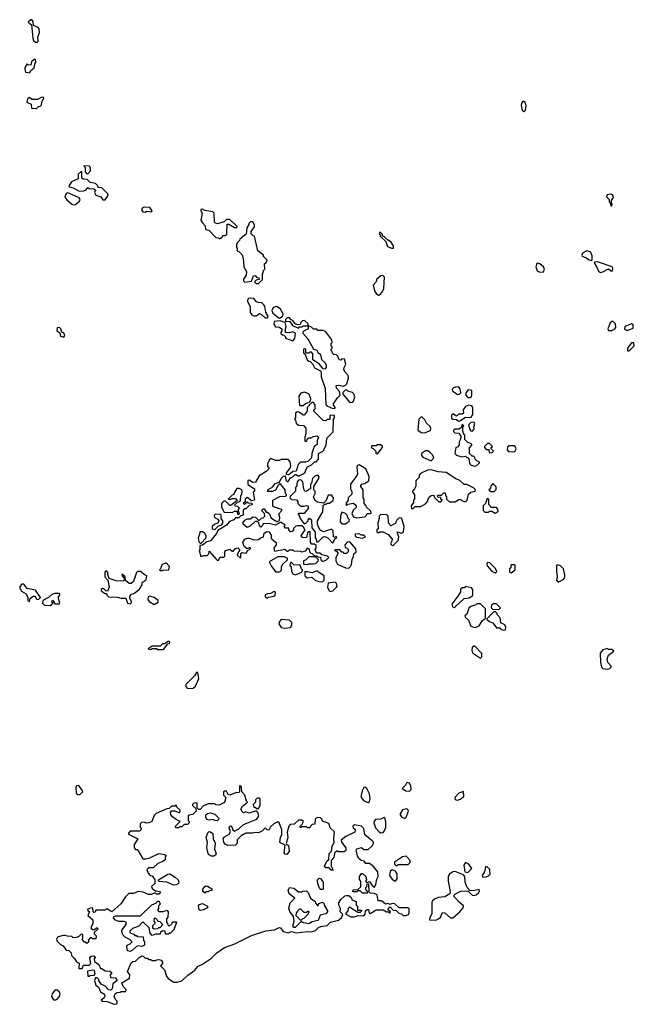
# Model space of a CAD drawing. Extents: x 2601477 to 2753313, y 449408 to 581029.
# Tile 186 of 203: x 2711538 to 2716910, y 487408 to 496017. Entities that reach past the tile are written whole.
import ezdxf

# ---------------------------------------------------------------- set-up
doc = ezdxf.new("R2010")
doc.units = 0

msp = doc.modelspace()

# ---------------------------------------------------------------- linework, layer by layer
at = {"layer": '0CON05XD'}
for points in [[(2711695, 495820), (2711700, 495825), (2711696.7, 495865), (2711711.2, 495905), (2711707.3, 495937.3), (2711698.3, 495948.3), (2711660, 495965), (2711655, 496000), (2711645, 496016.7), (2711635, 496016.7), (2711612.5, 495995), (2711641.7, 495971.7), (2711652.5, 495855), (2711660, 495835), (2711675, 495820), (2711695, 495820)], [(2711625, 495552.5), (2711637, 495573), (2711666.2, 495595), (2711672.5, 495637.5), (2711680, 495645), (2711675, 495670), (2711665, 495670), (2711641.7, 495648.3), (2711635, 495620), (2711613, 495623), (2711605, 495630), (2711583, 495597), (2711587.5, 495565), (2711595, 495557.5), (2711625, 495552.5)], [(2711685, 495240), (2711702.5, 495257.5), (2711727, 495263), (2711738.3, 495311.7), (2711750, 495325), (2711745, 495340), (2711725, 495337.5), (2711695, 495317.5), (2711645, 495320), (2711625, 495337.5), (2711607.5, 495325), (2711600, 495295), (2711638.3, 495278.3), (2711641.7, 495241.7), (2711685, 495240)], [(2715945, 495213.8), (2715960, 495225), (2715963.8, 495265), (2715955, 495292.5), (2715945, 495302.5), (2715935, 495302.5), (2715922.7, 495287.3), (2715921.4, 495265), (2715928.8, 495225), (2715945, 495213.8)], [(2712285, 494442.5), (2712311.7, 494478.3), (2712310, 494495), (2712257, 494547), (2712225, 494550), (2712220, 494565), (2712200, 494585), (2712153, 494593), (2712128.3, 494618.3), (2712093, 494623), (2712081.7, 494631.7), (2712080, 494685), (2712075, 494690), (2712050, 494665), (2712050, 494625), (2711991.7, 494598.3), (2711967.5, 494565), (2711970, 494555), (2712005, 494546.7), (2712057, 494517), (2712099.5, 494520.5), (2712120, 494530), (2712135, 494550), (2712145, 494540), (2712187, 494537), (2712200, 494525), (2712192.5, 494505), (2712203.6, 494483.6), (2712248.8, 494468.8), (2712265, 494442.5), (2712285, 494442.5)], [(2712135, 494670), (2712156.7, 494695), (2712156.7, 494725), (2712145, 494736.7), (2712105, 494740), (2712100, 494735), (2712110, 494725), (2712110, 494685), (2712121.7, 494671.7), (2712135, 494670)], [(2712007, 494397), (2712025, 494400), (2712060.7, 494429.3), (2712066.2, 494445), (2712059.3, 494459.3), (2711975, 494497.5), (2711955, 494502.5), (2711943.3, 494496.7), (2711932.5, 494465), (2711950.7, 494440.7), (2711995, 494402.5), (2712007, 494397)], [(2716715, 494390), (2716717.5, 494405), (2716710, 494415), (2716710, 494435), (2716727, 494463), (2716721.7, 494481.7), (2716705, 494490), (2716674.1, 494485.9), (2716668.3, 494468.3), (2716690, 494445), (2716690, 494425), (2716700, 494415), (2716705, 494390), (2716715, 494390)], [(2712635, 494332.5), (2712648.3, 494341.7), (2712685, 494337.5), (2712697.5, 494345), (2712675, 494373.3), (2712625, 494377.5), (2712610, 494370), (2712602.5, 494355), (2712615, 494337.5), (2712635, 494332.5)], [(2713285, 494100), (2713295, 494110), (2713305, 494110), (2713315, 494130), (2713335, 494130), (2713348.3, 494141.7), (2713351.7, 494228.3), (2713365, 494230), (2713415, 494200), (2713435, 494200), (2713438.3, 494208.3), (2713375, 494270), (2713345, 494270), (2713325, 494250), (2713267, 494233), (2713248.3, 494238.3), (2713240, 494245), (2713236.7, 494325), (2713226.4, 494336.4), (2713155, 494347.5), (2713135, 494360), (2713121.7, 494358.3), (2713120, 494345), (2713132.5, 494325), (2713122.5, 494265), (2713135, 494240), (2713160, 494215), (2713161.7, 494181.7), (2713190, 494175), (2713251.7, 494111.7), (2713275, 494110), (2713285, 494100)], [(2713625, 493710), (2713660, 493745), (2713660, 493795), (2713667, 493803), (2713670, 493825), (2713680, 493835), (2713678.3, 493881.7), (2713692.5, 493895), (2713700, 493915), (2713670, 493945), (2713668.3, 493958.3), (2713620, 493995), (2713590, 494125), (2713575, 494130), (2713560, 494145), (2713560, 494165), (2713590, 494205), (2713591.7, 494221.7), (2713575, 494250), (2713555, 494250), (2713540, 494235), (2713540, 494225), (2713523, 494197), (2713518.3, 494141.7), (2713461.7, 494098.3), (2713460, 494085), (2713440, 494065), (2713432.5, 494047.5), (2713432.5, 494025), (2713440, 494015), (2713440, 493995), (2713455, 493990), (2713481.7, 493961.7), (2713491.7, 493931.7), (2713497.5, 493855), (2713520, 493815), (2713517, 493783), (2713493, 493747), (2713493, 493733), (2713505, 493722.5), (2713565, 493730), (2713581.7, 493778.3), (2713595, 493780), (2713611.7, 493761.7), (2713628.3, 493758.3), (2713630, 493745), (2713605, 493740), (2713590, 493725), (2713605, 493710), (2713625, 493710)], [(2714788.3, 494018.3), (2714805, 494020), (2714805, 494040), (2714785, 494070), (2714751.7, 494091.7), (2714725, 494120), (2714711.7, 494121.7), (2714705, 494140), (2714685, 494160), (2714680, 494145), (2714690, 494135), (2714690, 494125), (2714738.3, 494078.3), (2714753.6, 494033.6), (2714788.3, 494018.3)], [(2716535, 493912.5), (2716541.7, 493918.3), (2716543, 493953), (2716526.4, 493986.4), (2716495, 493996.7), (2716457.5, 493975), (2716450, 493955), (2716455, 493950), (2716487.5, 493937.5), (2716515, 493916.7), (2716535, 493912.5)], [(2716085, 493808.6), (2716115, 493811.2), (2716125.8, 493835), (2716115.6, 493855.6), (2716085, 493882), (2716065, 493888.8), (2716057.5, 493885), (2716048, 493855), (2716062.1, 493822.1), (2716085, 493808.6)], [(2716615, 493807.5), (2716635, 493812.5), (2716685, 493837.5), (2716705, 493820), (2716718.3, 493821.7), (2716722.5, 493845), (2716715.9, 493855.9), (2716589.3, 493899.3), (2716562.5, 493897.5), (2716562.5, 493885), (2716583.6, 493853.6), (2716597, 493817), (2716615, 493807.5)], [(2714675, 493607.5), (2714685, 493610), (2714706.7, 493635), (2714720, 493665), (2714726.2, 493766.2), (2714710.7, 493780.7), (2714695, 493776.7), (2714657.5, 493745), (2714652.5, 493725), (2714627.5, 493695), (2714640, 493645), (2714655, 493622.5), (2714675, 493607.5)], [(2713705, 493410), (2713710, 493425), (2713688.3, 493458.3), (2713681.7, 493511.7), (2713673, 493523), (2713655, 493540), (2713623, 493543), (2713605, 493552.5), (2713585, 493580), (2713545, 493582.5), (2713533.6, 493576.4), (2713530, 493555), (2713552.5, 493505), (2713552.5, 493455), (2713567, 493437), (2713585, 493427.5), (2713605, 493427.5), (2713635, 493447.5), (2713655, 493437.5), (2713685, 493410), (2713705, 493410)], [(2713805, 493407.5), (2713815, 493410), (2713836.4, 493423.6), (2713842.5, 493435), (2713842.5, 493445), (2713817, 493487), (2713785, 493510), (2713755, 493500), (2713743.3, 493475), (2713751.7, 493451.7), (2713805, 493407.5)], [(2713975, 493320), (2713985, 493330), (2714005, 493330), (2714015, 493340), (2714060, 493340), (2714058.3, 493358.3), (2714027, 493387), (2714010, 493385), (2713995, 493370), (2713988.3, 493351.7), (2713965, 493347.5), (2713947, 493357), (2713926.4, 493386.4), (2713911.7, 493391.7), (2713895, 493410), (2713875, 493410), (2713860, 493395), (2713861.7, 493381.7), (2713898.3, 493378.3), (2713923.6, 493343.6), (2713975, 493320)], [(2711925, 493240), (2711932.5, 493255), (2711925, 493280), (2711915, 493280), (2711902.5, 493292.5), (2711897.5, 493315), (2711886.1, 493326.1), (2711865, 493322.5), (2711863.3, 493295), (2711888.3, 493278.3), (2711895, 493250), (2711925, 493240)], [(2713925, 493210), (2713941.7, 493228.3), (2713947.5, 493275), (2713925, 493287.5), (2713895, 493277.5), (2713861.7, 493281.7), (2713860, 493315), (2713867.5, 493335), (2713858.3, 493368.3), (2713815, 493382.5), (2713761.7, 493378.3), (2713760, 493355), (2713775, 493330), (2713805, 493327.5), (2713830, 493315), (2713830, 493295), (2713820, 493285), (2713821.7, 493271.7), (2713835, 493260), (2713848.3, 493258.3), (2713860, 493245), (2713861.7, 493231.7), (2713925, 493210)], [(2714275, 492617.5), (2714295, 492620), (2714296.7, 492626.7), (2714277.5, 492655), (2714315, 492710), (2714340, 492735), (2714332.5, 492765), (2714307.5, 492795), (2714303, 492817), (2714325, 492822.5), (2714365, 492812.5), (2714385, 492820), (2714397, 492833), (2714412.5, 492885), (2714410, 492905), (2714382.5, 492935), (2714372.5, 492955), (2714373, 492977), (2714387.5, 493005), (2714377, 493047), (2714355, 493050), (2714345, 493040), (2714331.7, 493041.7), (2714320, 493075), (2714307, 493087), (2714285, 493090), (2714271.7, 493101.7), (2714270, 493115), (2714260, 493125), (2714260, 493135), (2714270, 493145), (2714270, 493155), (2714260, 493165), (2714260, 493185), (2714270, 493195), (2714267, 493217), (2714215, 493287.5), (2714195, 493300), (2714145, 493300), (2714135, 493310), (2714105, 493310), (2714088.3, 493328.3), (2714060, 493340), (2714060, 493315), (2714023.6, 493296.4), (2714012.5, 493285), (2714012.5, 493275), (2714056.1, 493226.1), (2714107, 493137), (2714136.2, 493126.2), (2714145, 493110), (2714168.8, 493088.8), (2714176.4, 493046.4), (2714207.5, 493015), (2714217, 492997), (2714217.5, 492975), (2714205, 492960), (2714190, 492965), (2714156.4, 493006.4), (2714101.7, 493041.7), (2714100, 493095), (2714088.3, 493108.3), (2714075, 493110), (2714065, 493100), (2714045, 493100), (2714040, 493105), (2714040, 493135), (2714025, 493140), (2714020, 493135), (2714020, 493105), (2714030, 493095), (2714051.7, 493041.7), (2714065, 493030), (2714078.3, 493028.3), (2714098.3, 493008.3), (2714115, 492972.5), (2714166.2, 492946.2), (2714173.3, 492935), (2714173.3, 492895), (2714207, 492793), (2714213, 492653), (2714221.7, 492641.7), (2714275, 492617.5)], [(2716715, 493300), (2716738.3, 493311.7), (2716747.5, 493325), (2716747, 493357), (2716725, 493377.5), (2716713.3, 493376.7), (2716700, 493365), (2716680, 493315), (2716685, 493300), (2716715, 493300)], [(2716843, 493303), (2716855, 493303.3), (2716899.3, 493320.7), (2716899.3, 493349.3), (2716885, 493356.7), (2716827.5, 493335), (2716823.6, 493313.6), (2716843, 493303)], [(2716865, 493120), (2716910, 493165), (2716905, 493190), (2716885, 493190), (2716850, 493145), (2716851.7, 493121.7), (2716865, 493120)], [(2715365, 492740), (2715375, 492741.2), (2715392.5, 492755), (2715388.8, 492788.8), (2715375, 492802.5), (2715356.1, 492806.1), (2715331.2, 492798.8), (2715318.8, 492785), (2715321.7, 492771.7), (2715365, 492740)], [(2714015, 492642.5), (2714035, 492660), (2714068.3, 492671.7), (2714080, 492685), (2714082.5, 492705), (2714066.2, 492746.2), (2714025, 492758.8), (2713995, 492752.5), (2713977.5, 492725), (2713983, 492643), (2714015, 492642.5)], [(2714425, 492670), (2714445, 492672.5), (2714455, 492680), (2714467.5, 492715), (2714460, 492745), (2714447, 492757), (2714405, 492770), (2714395, 492780), (2714381.7, 492778.3), (2714361.7, 492758.3), (2714361.7, 492741.7), (2714425, 492670)], [(2715475, 492712.5), (2715487, 492723), (2715490, 492735), (2715490, 492775), (2715458.3, 492781.7), (2715437.5, 492755), (2715437.5, 492735), (2715453.9, 492713.9), (2715475, 492712.5)], [(2714185, 491280), (2714220, 491295), (2714240, 491315), (2714226.4, 491326.4), (2714178.3, 491338.3), (2714161.7, 491351.7), (2714131.7, 491351.7), (2714120, 491385), (2714130, 491395), (2714128.3, 491418.3), (2714115, 491430), (2714091.7, 491431.7), (2714080, 491445), (2714078.3, 491538.3), (2714065, 491540), (2714055, 491530), (2714045, 491490), (2714017, 491487), (2714002.5, 491495), (2713997.5, 491505), (2714032.5, 491555), (2714019.3, 491579.3), (2714001.7, 491591.7), (2713965, 491592.5), (2713953, 491587), (2713931.7, 491568.3), (2713930, 491555), (2713918.3, 491541.7), (2713905, 491540), (2713890, 491555), (2713890, 491570), (2713861.7, 491571.7), (2713850, 491585), (2713858.3, 491598.3), (2713825, 491620), (2713815, 491620), (2713775, 491597.5), (2713715, 491612.5), (2713665, 491610), (2713660, 491595), (2713645, 491580), (2713633, 491593), (2713628.3, 491618.3), (2713615, 491630), (2713595, 491630), (2713555, 491592.5), (2713525, 491577.5), (2713490, 491605), (2713490.5, 491619.5), (2713505, 491640), (2713525, 491652.5), (2713557, 491653), (2713575, 491670), (2713598.3, 491668.3), (2713625, 491640), (2713635, 491640), (2713651.7, 491658.3), (2713665, 491660), (2713680, 491675), (2713678.3, 491698.3), (2713652.5, 491725), (2713665, 491740), (2713675, 491740), (2713691.7, 491711.7), (2713705, 491710), (2713722.5, 491695), (2713732.5, 491665), (2713749.3, 491649.3), (2713785, 491630), (2713795, 491630), (2713808.3, 491641.7), (2713812.5, 491665), (2713803.6, 491696.4), (2713830, 491725), (2713830, 491735), (2713763, 491753), (2713751.7, 491761.7), (2713750, 491815), (2713813, 491847), (2713865, 491850), (2713870, 491865), (2713862.5, 491872.5), (2713857.5, 491905), (2713815, 491960), (2713795, 491940), (2713775, 491902.5), (2713745, 491892.5), (2713705, 491890), (2713710.7, 491909.3), (2713749.3, 491930.7), (2713761.7, 491948.3), (2713765, 491957.5), (2713808.3, 491971.7), (2713822.5, 492005), (2713845, 492026.7), (2713858.3, 492028.3), (2713865, 491990), (2713875, 491980), (2713885, 491980), (2713905, 492010), (2713928.3, 492021.7), (2713945, 492040), (2713955, 492040), (2713968.3, 492028.3), (2713981.7, 492028.3), (2714027, 492053), (2714037, 492063), (2714037.5, 492075), (2714055, 492107.5), (2714090, 492125), (2714115, 492150), (2714128.3, 492151.7), (2714150, 492175), (2714150, 492225), (2714185, 492240), (2714200, 492255), (2714200, 492265), (2714217.5, 492295), (2714223, 492357), (2714277, 492413), (2714280, 492525), (2714290, 492535), (2714290, 492555), (2714255, 492560), (2714250, 492555), (2714248.3, 492521.7), (2714225, 492520), (2714215, 492510), (2714191.7, 492511.7), (2714110, 492595), (2714110, 492605), (2714120, 492615), (2714120, 492645), (2714105, 492670), (2714091.7, 492668.3), (2714050, 492625), (2714050, 492595), (2714025, 492560), (2714015, 492560), (2713975, 492587.5), (2713960, 492585), (2713950, 492575), (2713950, 492535), (2713940, 492525), (2713950, 492515), (2713955, 492490), (2713975, 492470), (2714018.3, 492468.3), (2714040, 492445), (2714040, 492395), (2714030, 492365), (2714031.7, 492331.7), (2714048.3, 492331.7), (2714051.7, 492348.3), (2714065, 492360), (2714085, 492360), (2714105, 492372.5), (2714135, 492377.5), (2714150, 492365), (2714137, 492333), (2714137, 492303), (2714112.5, 492285), (2714092.5, 492225), (2714090, 492185), (2714056.2, 492153.8), (2714035, 492146.7), (2713991.7, 492148.3), (2713973, 492127), (2713955, 492070), (2713925, 492067.5), (2713903.6, 492046.4), (2713885, 492037.5), (2713870, 492040), (2713870, 492055), (2713903.6, 492096.4), (2713907.5, 492115), (2713901.7, 492151.7), (2713885, 492170), (2713825, 492172.5), (2713806.4, 492163.6), (2713775, 492163.3), (2713735, 492180), (2713717.5, 492165), (2713705, 492130), (2713703, 492113), (2713718.3, 492091.7), (2713693, 492067), (2713630.7, 492029.3), (2713598.3, 491971.7), (2713575, 491970), (2713545, 491990), (2713533, 491987), (2713533.6, 491953.6), (2713590, 491915), (2713590, 491895), (2713580, 491885), (2713590, 491815), (2713565, 491810), (2713525, 491840), (2713510, 491825), (2713508.3, 491801.7), (2713490, 491785), (2713505, 491780), (2713525, 491800), (2713533, 491793), (2713568.3, 491788.3), (2713570, 491775), (2713545, 491770), (2713515, 491740), (2713505, 491740), (2713491.7, 491728.3), (2713490, 491685), (2713471.7, 491678.3), (2713455, 491660), (2713425, 491660), (2713410, 491645), (2713371.7, 491628.3), (2713345, 491596.7), (2713270, 491550), (2713257.5, 491525), (2713205, 491460), (2713175, 491450), (2713137, 491423), (2713111.7, 491418.3), (2713112.5, 491385), (2713107.5, 491375), (2713121.7, 491321.7), (2713148.3, 491331.7), (2713177, 491333), (2713190, 491345), (2713195, 491370), (2713251.7, 491301.7), (2713265, 491290), (2713275, 491290), (2713291.7, 491318.3), (2713321.7, 491318.3), (2713330, 491325), (2713330, 491365), (2713340, 491375), (2713375, 491387.5), (2713395, 491370), (2713405, 491370), (2713420.7, 491389.3), (2713445, 491400), (2713460, 491385), (2713460, 491375), (2713450, 491365), (2713440, 491335), (2713465, 491310), (2713470, 491315), (2713471.7, 491348.3), (2713482.5, 491357.5), (2713517, 491353), (2713531.7, 491378.3), (2713545, 491380), (2713557, 491393), (2713555, 491400), (2713545, 491400), (2713525, 491390), (2713499.3, 491409.3), (2713487.5, 491445), (2713506.1, 491473.9), (2713525, 491483.3), (2713545, 491483.3), (2713585, 491467.5), (2713625, 491472.5), (2713643, 491487), (2713670, 491495), (2713673.8, 491526.2), (2713697, 491543), (2713719.3, 491539.3), (2713740, 491505), (2713732.5, 491495), (2713742.5, 491475), (2713780, 491445), (2713780, 491425), (2713760, 491395), (2713765, 491370), (2713855, 491387.5), (2713875, 491370), (2713885, 491370), (2713895, 491380), (2713925, 491380), (2713935, 491372.5), (2713995, 491370), (2714005, 491362.5), (2714038.3, 491371.7), (2714055, 491400), (2714068.3, 491388.3), (2714070, 491365), (2714081.7, 491351.7), (2714095, 491350), (2714115, 491330), (2714135, 491330), (2714145, 491320), (2714168.3, 491318.3), (2714170, 491295), (2714185, 491280)], [(2715375, 492507.5), (2715385, 492510), (2715435, 492540), (2715473, 492537), (2715485, 492542.5), (2715497.5, 492565), (2715500, 492605), (2715500, 492625), (2715489.2, 492639.2), (2715465, 492646), (2715434.2, 492635.8), (2715413.3, 492605), (2715417.5, 492575), (2715405, 492567.5), (2715373, 492567), (2715355, 492550), (2715325, 492570), (2715311.7, 492558.3), (2715313, 492533), (2715323, 492523), (2715355, 492520), (2715375, 492507.5)], [(2715075, 492404), (2715127.5, 492425), (2715133, 492443), (2715125, 492460), (2715095, 492490), (2715079.3, 492519.3), (2715055, 492542.5), (2715045, 492542.5), (2715027.5, 492525), (2715018.3, 492428.3), (2715046.1, 492406.1), (2715075, 492404)], [(2715515, 492112.5), (2715535, 492120), (2715560, 492145), (2715535, 492160), (2715520, 492175), (2715515, 492190), (2715505, 492200), (2715491.7, 492201.7), (2715470, 492225), (2715468.3, 492271.7), (2715490, 492295), (2715490, 492305), (2715453, 492323), (2715430, 492345), (2715430, 492385), (2715418.3, 492398.3), (2715410, 492425), (2715410, 492455), (2715420, 492465), (2715405, 492480), (2715400, 492455), (2715390, 492445), (2715375, 492437.5), (2715343, 492437), (2715330, 492425), (2715330, 492415), (2715340, 492405), (2715375, 492400), (2715392.5, 492375), (2715391.7, 492348.3), (2715380, 492325), (2715380, 492295), (2715365, 492280), (2715350, 492275), (2715340, 492225), (2715355, 492210), (2715403, 492193), (2715435, 492200), (2715445, 492190), (2715458.3, 492188.3), (2715467.5, 492167.5), (2715470, 492135), (2715483, 492123), (2715515, 492112.5)], [(2715495, 492420), (2715510, 492435), (2715507.5, 492455), (2715517.5, 492485), (2715506.7, 492496.7), (2715480, 492495), (2715460, 492475), (2715473, 492433), (2715481.7, 492421.7), (2715495, 492420)], [(2714665, 492220), (2714710, 492275), (2714708.3, 492288.3), (2714695, 492300), (2714665, 492300), (2714655, 492290), (2714615, 492290), (2714610, 492275), (2714628.3, 492268.3), (2714650, 492245), (2714650, 492225), (2714665, 492220)], [(2715665, 492230), (2715680, 492245), (2715660, 492265), (2715660, 492275), (2715670, 492285), (2715645, 492310), (2715628.3, 492311.7), (2715600, 492285), (2715600, 492275), (2715615, 492260), (2715638.3, 492258.3), (2715641.7, 492231.7), (2715665, 492230)], [(2715845, 492237.5), (2715865, 492242.5), (2715877.5, 492265), (2715865, 492290), (2715815, 492290), (2715801.7, 492278.3), (2715800, 492255), (2715811.7, 492241.7), (2715845, 492237.5)], [(2715135, 492160), (2715157.5, 492185), (2715145, 492212.5), (2715125, 492232.5), (2715105, 492247.5), (2715085, 492247.5), (2715050, 492225), (2715050, 492205), (2715061.7, 492191.7), (2715135, 492160)], [(2714485, 491662.5), (2714555, 491670), (2714570, 491685), (2714575, 491700), (2714605, 491700), (2714610, 491705), (2714608.3, 491718.3), (2714570, 491755), (2714567, 491767), (2714550, 491785), (2714550, 491825), (2714540, 491835), (2714540, 491905), (2714520, 491935), (2714520, 491945), (2714530, 491955), (2714557, 491963), (2714590, 491985), (2714591.7, 492021.7), (2714565, 492090), (2714505, 492124), (2714491.4, 492118.6), (2714484, 492105), (2714490, 492045), (2714485, 492030), (2714430, 491955), (2714430, 491915), (2714441.7, 491891.7), (2714441.7, 491868.3), (2714410, 491835), (2714410, 491815), (2714390, 491785), (2714395, 491770), (2714405, 491780), (2714455, 491790), (2714478.3, 491768.3), (2714478.3, 491751.7), (2714451.7, 491728.3), (2714440, 491695), (2714455, 491670), (2714485, 491662.5)], [(2714275, 491440), (2714291.7, 491478.3), (2714310, 491485), (2714305, 491500), (2714295, 491490), (2714280, 491495), (2714278.3, 491548.3), (2714265, 491560), (2714255, 491560), (2714195, 491537.5), (2714170.7, 491550.7), (2714157, 491567), (2714140, 491605), (2714140, 491635), (2714187, 491713), (2714191.7, 491768.3), (2714205, 491780), (2714215, 491780), (2714225, 491790), (2714245, 491790), (2714278.3, 491811.7), (2714280, 491835), (2714270, 491845), (2714270, 491855), (2714265, 491860), (2714235, 491860), (2714218.3, 491811.7), (2714195, 491790), (2714138.3, 491798.3), (2714117.5, 491815), (2714107.5, 491845), (2714120, 491875), (2714120, 491895), (2714110, 491905), (2714110, 491935), (2714153.3, 492005), (2714155, 492020), (2714145, 492033.3), (2714117.5, 492025), (2714097.5, 492005), (2714090, 491965), (2714080, 491955), (2714080, 491915), (2714065, 491910), (2714045, 491890), (2714030, 491895), (2714023, 491913), (2714012.5, 491975), (2713995, 491992.5), (2713975, 491990), (2713963, 491977), (2713957, 491933), (2713950, 491925), (2713950, 491895), (2713901.7, 491848.3), (2713900, 491835), (2713915, 491820), (2713958.3, 491818.3), (2713970, 491805), (2713970, 491785), (2713993, 491763), (2714025, 491762.5), (2714045, 491770), (2714060, 491765), (2714058.3, 491741.7), (2714025, 491700), (2713975, 491700), (2713970, 491695), (2713981.7, 491681.7), (2713990, 491655), (2714025, 491610), (2714040, 491615), (2714060, 491635), (2714060, 491645), (2714071.7, 491658.3), (2714090, 491645), (2714092.5, 491575), (2714120, 491535), (2714120, 491485), (2714130, 491475), (2714131.7, 491451.7), (2714148.3, 491451.7), (2714190, 491495), (2714205, 491497.5), (2714230, 491485), (2714275, 491440)], [(2714975, 491740), (2714995, 491760), (2715045, 491760), (2715085, 491782.5), (2715102.5, 491805), (2715115, 491840), (2715135, 491857.5), (2715158.3, 491858.3), (2715161.7, 491841.7), (2715201.7, 491801.7), (2715218.3, 491801.7), (2715230, 491815), (2715220, 491825), (2715218.3, 491838.3), (2715191.7, 491841.7), (2715190, 491855), (2715195, 491860), (2715225, 491860), (2715245, 491880), (2715258.3, 491878.3), (2715260, 491855), (2715270, 491845), (2715270, 491825), (2715295, 491800), (2715345, 491800), (2715375, 491820), (2715395, 491820), (2715405, 491810), (2715435, 491800), (2715450, 491815), (2715460.7, 491869.3), (2715480, 491885), (2715520, 491895), (2715522.5, 491905), (2715505, 491923.3), (2715470.7, 491940.7), (2715445, 491952.5), (2715421.7, 491951.7), (2715385, 491987.5), (2715351.2, 492001.2), (2715265, 492057.5), (2715195, 492062.5), (2715135, 492080), (2715103, 492077), (2715041.7, 492048.3), (2715030, 492035), (2715030, 492015), (2715000, 491985), (2715001.7, 491938.3), (2714990, 491915), (2714970, 491895), (2714970, 491885), (2714990, 491865), (2714990, 491825), (2714980, 491815), (2714980, 491795), (2714960, 491765), (2714961.7, 491741.7), (2714975, 491740)], [(2715685, 491890), (2715701.7, 491908.3), (2715701.7, 491931.7), (2715675, 491960), (2715660, 491945), (2715650, 491915), (2715640, 491905), (2715655, 491890), (2715685, 491890)], [(2713455, 491690), (2713460, 491705), (2713450, 491715), (2713450, 491735), (2713460, 491745), (2713445, 491760), (2713421.7, 491761.7), (2713420, 491775), (2713441.7, 491798.3), (2713455, 491800), (2713468.3, 491811.7), (2713470, 491855), (2713480, 491865), (2713482.5, 491895), (2713480, 491905), (2713457, 491917), (2713435, 491917.5), (2713410, 491875), (2713410, 491865), (2713395, 491860), (2713360, 491825), (2713375, 491820), (2713395, 491830), (2713425, 491830), (2713438.3, 491811.7), (2713385, 491770), (2713375, 491770), (2713337.5, 491807.5), (2713323, 491807), (2713303, 491787), (2713302.5, 491755), (2713325, 491710), (2713395, 491707.5), (2713415, 491720), (2713435, 491720), (2713441.7, 491691.7), (2713455, 491690)], [(2715695, 491702.5), (2715720, 491715), (2715718.3, 491738.3), (2715705, 491750), (2715661.7, 491751.7), (2715638.3, 491778.3), (2715637.5, 491825), (2715625, 491830), (2715610, 491785), (2715590, 491765), (2715590, 491725), (2715605, 491710), (2715635, 491710), (2715645, 491720), (2715665, 491720), (2715695, 491702.5)], [(2713245, 491560), (2713275, 491590), (2713305, 491600), (2713312.5, 491615), (2713312.5, 491635), (2713300, 491655), (2713300, 491685), (2713295, 491690), (2713248.3, 491691.7), (2713238.3, 491681.7), (2713240, 491665), (2713270, 491650), (2713280, 491635), (2713270, 491615), (2713243, 491607), (2713220, 491585), (2713220, 491565), (2713245, 491560)], [(2714385, 491610), (2714418.3, 491631.7), (2714420, 491645), (2714410, 491655), (2714400, 491685), (2714385, 491700), (2714355, 491710), (2714342.5, 491675), (2714340, 491625), (2714355, 491610), (2714385, 491610)], [(2714795, 491420), (2714805, 491422.5), (2714847.5, 491462.5), (2714852.5, 491495), (2714840, 491525), (2714841.7, 491538.3), (2714875, 491527.5), (2714891.7, 491538.3), (2714900, 491585), (2714882.5, 491645), (2714875, 491657.5), (2714855, 491660), (2714835, 491640), (2714819.3, 491610.7), (2714782.5, 491592.5), (2714771.7, 491601.7), (2714763, 491623), (2714757.5, 491675), (2714748.3, 491688.3), (2714695, 491690), (2714680, 491675), (2714680, 491655), (2714667.5, 491615), (2714670, 491565), (2714660, 491555), (2714660, 491535), (2714675, 491530), (2714685, 491540), (2714715, 491540), (2714760, 491515), (2714792.5, 491475), (2714791.7, 491458.3), (2714780, 491435), (2714795, 491420)], [(2713125, 491440), (2713167.5, 491485), (2713167.5, 491505), (2713157.5, 491525), (2713135, 491540), (2713111.7, 491538.3), (2713110, 491515), (2713097.5, 491485), (2713105, 491450), (2713115, 491440), (2713125, 491440)], [(2714535, 491482.5), (2714560, 491495), (2714545, 491510), (2714525, 491510), (2714505, 491520), (2714471.7, 491518.3), (2714470, 491505), (2714481.7, 491491.7), (2714535, 491482.5)], [(2714415, 491220), (2714430, 491235), (2714437, 491253), (2714443, 491297), (2714457, 491323), (2714460, 491345), (2714480, 491365), (2714475, 491390), (2714425, 491450), (2714401.7, 491448.3), (2714380, 491425), (2714381.7, 491401.7), (2714395, 491400), (2714410, 491385), (2714410, 491365), (2714395, 491350), (2714375, 491350), (2714365, 491360), (2714355, 491360), (2714335, 491380), (2714295, 491380), (2714290, 491375), (2714308.3, 491368.3), (2714320, 491355), (2714320, 491345), (2714300, 491315), (2714302.5, 491285), (2714317, 491257), (2714385, 491222.5), (2714415, 491220)], [(2712785, 491200), (2712792.5, 491207.5), (2712835, 491202.5), (2712841.7, 491208.3), (2712847, 491237), (2712817.5, 491267.5), (2712780.7, 491249.3), (2712770, 491215), (2712760, 491205), (2712765, 491200), (2712785, 491200)], [(2713805, 491187.5), (2713815, 491192.5), (2713827, 491203), (2713827.5, 491235), (2713837.5, 491255), (2713880, 491295), (2713878.3, 491308.3), (2713865, 491310), (2713855, 491320), (2713795, 491320), (2713720, 491275), (2713735, 491240), (2713775, 491190), (2713805, 491187.5)], [(2713945, 491162.5), (2713997, 491183), (2714008.3, 491191.7), (2714010, 491205), (2714000, 491215), (2713988.3, 491248.3), (2713935, 491250), (2713915, 491270), (2713905, 491270), (2713900, 491245), (2713910, 491235), (2713913, 491193), (2713925, 491170), (2713945, 491162.5)], [(2714055, 491252.5), (2714065, 491260), (2714105, 491257.5), (2714127, 491263), (2714148.3, 491281.7), (2714150, 491295), (2714125, 491320), (2714065, 491320), (2714035, 491290), (2714020, 491285), (2714020, 491255), (2714055, 491252.5)], [(2715695, 491180), (2715707.5, 491192.5), (2715698.3, 491218.3), (2715648.3, 491268.3), (2715625, 491270), (2715620, 491255), (2715625, 491240), (2715663.6, 491193.6), (2715695, 491180)], [(2715835, 491180), (2715870, 491205), (2715870, 491245), (2715865, 491250), (2715835, 491250), (2715830, 491245), (2715830, 491225), (2715820, 491215), (2715820, 491185), (2715835, 491180)], [(2716245, 491100), (2716293.9, 491126.1), (2716303.8, 491145), (2716303.6, 491163.6), (2716292.5, 491215), (2716265, 491242.5), (2716235, 491250), (2716230, 491245), (2716230, 491195), (2716236.7, 491145), (2716230, 491115), (2716245, 491100)], [(2712505, 490910), (2712517.5, 490925), (2712500, 490955), (2712500, 490975), (2712515, 490992.5), (2712535, 491000), (2712582.5, 491035), (2712607.5, 491075), (2712610, 491095), (2712645, 491120), (2712650, 491155), (2712635, 491160), (2712595, 491192.5), (2712568.3, 491191.7), (2712558.3, 491181.7), (2712532.5, 491105), (2712511.7, 491088.3), (2712495, 491087.5), (2712461.7, 491111.7), (2712460, 491145), (2712437, 491167), (2712430, 491165), (2712432.5, 491155), (2712450, 491135), (2712450, 491115), (2712441.7, 491108.3), (2712380.7, 491110.7), (2712321.7, 491131.7), (2712310, 491165), (2712310, 491185), (2712291.7, 491198.3), (2712282.5, 491185), (2712282.5, 491145), (2712310, 491115), (2712320, 491055), (2712305, 491020), (2712291.7, 491021.7), (2712275, 491040), (2712265, 491042.5), (2712250, 491035), (2712251.7, 491021.7), (2712285, 491000), (2712298.3, 490998.3), (2712300, 490985), (2712315, 490970), (2712393, 490967), (2712425, 490957.5), (2712465, 490960), (2712480, 490915), (2712505, 490910)], [(2714185, 491102.5), (2714200, 491115), (2714200, 491155), (2714150, 491185), (2714138.3, 491198.3), (2714095, 491180), (2714055, 491190), (2714031.7, 491188.3), (2714030, 491155), (2714040, 491145), (2714055, 491137.5), (2714091.7, 491141.7), (2714125, 491113.8), (2714155, 491103.3), (2714185, 491102.5)], [(2711625, 490930), (2711630, 490955), (2711655, 490976.7), (2711670, 490975), (2711688.3, 490948.3), (2711705, 490950), (2711720, 490965), (2711675, 491027.5), (2711605, 491043.3), (2711575, 491080), (2711558.3, 491081.7), (2711538.3, 491061.7), (2711540, 491045), (2711555, 491020), (2711595.8, 490995.8), (2711610, 490965), (2711610, 490935), (2711625, 490930)], [(2714255, 491017.5), (2714275, 491023.3), (2714307.5, 491055), (2714312.5, 491065), (2714308.3, 491088.3), (2714295, 491097.5), (2714235, 491090), (2714227.5, 491055), (2714243.9, 491023.9), (2714255, 491017.5)], [(2711805, 490893.3), (2711830, 490915), (2711820, 490925), (2711825, 490940), (2711840, 490925), (2711845, 490910), (2711885, 490910), (2711890, 490915), (2711877.5, 490955), (2711878.3, 490971.7), (2711890, 490985), (2711888.3, 490998.3), (2711845, 491000), (2711818.3, 490991.7), (2711790, 490965), (2711741.7, 490938.3), (2711737.5, 490915), (2711755, 490897.5), (2711805, 490893.3)], [(2713705, 490960), (2713713, 490967), (2713760, 490975), (2713770, 490985), (2713775, 491010), (2713763, 491017), (2713731.7, 490998.3), (2713703.6, 490996.4), (2713683.3, 490986.7), (2713683, 490973), (2713691.7, 490961.7), (2713705, 490960)], [(2715335, 490877.5), (2715345, 490882.5), (2715423, 490957), (2715467, 490963), (2715498.3, 490981.7), (2715500, 491035), (2715488.3, 491048.3), (2715435, 491060), (2715425, 491050), (2715405, 491050), (2715391.7, 491038.3), (2715390, 491015), (2715367.5, 490975), (2715313.8, 490905), (2715321.7, 490881.7), (2715335, 490877.5)], [(2712715, 490903.3), (2712747.5, 490925), (2712748.8, 490938.8), (2712715, 490963.3), (2712675, 490976.7), (2712660, 490970), (2712658.3, 490948.3), (2712670.7, 490930.7), (2712715, 490903.3)], [(2715515, 490702.5), (2715555, 490717.5), (2715580.7, 490759.3), (2715610, 490785), (2715610, 490865), (2715565, 490910), (2715535, 490910), (2715525, 490900), (2715480, 490885), (2715465, 490870), (2715445, 490820), (2715430, 490805), (2715431.7, 490791.7), (2715460, 490765), (2715480, 490715), (2715515, 490702.5)], [(2715725, 490860), (2715740, 490875), (2715705, 490910), (2715675, 490910), (2715661.7, 490898.3), (2715660, 490875), (2715671.7, 490861.7), (2715725, 490860)], [(2715765, 490677.5), (2715785, 490682.5), (2715786.7, 490705), (2715777.5, 490725), (2715742.5, 490742.5), (2715737, 490787), (2715710, 490815), (2715710, 490825), (2715698.3, 490838.3), (2715681.7, 490838.3), (2715621.7, 490778.3), (2715621.7, 490771.7), (2715643.9, 490753.9), (2715673, 490743), (2715705, 490700), (2715735, 490700), (2715740.7, 490690.7), (2715765, 490677.5)], [(2713855, 490696.7), (2713905, 490702.5), (2713916.4, 490723.6), (2713916.7, 490745), (2713897, 490767), (2713825, 490772.5), (2713810, 490755), (2713803, 490733), (2713825, 490702.5), (2713855, 490696.7)], [(2712795, 490510), (2712831.7, 490558.3), (2712848.3, 490561.7), (2712850, 490575), (2712845, 490580), (2712835, 490580), (2712805, 490560), (2712785, 490560), (2712765, 490540), (2712695, 490540), (2712660, 490515), (2712685, 490510), (2712695, 490520), (2712735, 490520), (2712745, 490510), (2712795, 490510)], [(2715565, 490433.3), (2715578.8, 490445), (2715576.2, 490475), (2715515, 490540), (2715501.7, 490538.3), (2715493, 490527), (2715490, 490505), (2715495, 490480), (2715565, 490433.3)], [(2716675, 490337.5), (2716695, 490343.3), (2716707.5, 490355), (2716707.5, 490365), (2716680, 490395), (2716672.5, 490425), (2716685, 490460), (2716730, 490495), (2716715, 490510), (2716685, 490510), (2716675, 490517.5), (2716635, 490507.5), (2716612.3, 490477.7), (2716613.8, 490395), (2716622.5, 490355), (2716635, 490342.5), (2716675, 490337.5)], [(2713005, 490170), (2713055, 490172.5), (2713075, 490190), (2713103.3, 490255), (2713095, 490310), (2713085, 490310), (2713065, 490280), (2712990, 490205), (2712990, 490185), (2713005, 490170)], [(2714945, 489272.5), (2714960, 489285), (2714957.5, 489315), (2714945, 489340), (2714923, 489347), (2714910, 489325), (2714880, 489295), (2714913.6, 489273.6), (2714945, 489272.5)], [(2712385, 487412.5), (2712390, 487415), (2712390, 487435), (2712375, 487450), (2712363, 487477), (2712371.7, 487498.3), (2712388.3, 487511.7), (2712415, 487512.5), (2712425, 487520), (2712465, 487520), (2712467.5, 487535), (2712443, 487563), (2712430, 487595), (2712496.7, 487635), (2712500, 487665), (2712480, 487695), (2712511.2, 487768.8), (2712527.5, 487782.5), (2712550, 487785), (2712580, 487815), (2712605, 487830), (2712618.3, 487828.3), (2712635, 487810), (2712655, 487810), (2712665, 487800), (2712685, 487800), (2712695, 487790), (2712725, 487790), (2712733, 487797), (2712755, 487800), (2712773.6, 487793.6), (2712787.5, 487775), (2712787.5, 487765), (2712770, 487745), (2712805, 487710), (2712822.7, 487652.7), (2712835, 487632.5), (2712885, 487602.5), (2712915, 487601.2), (2712955, 487613.1), (2713008, 487662), (2713067.8, 487705), (2713099.5, 487740.5), (2713135, 487757.5), (2713215, 487812.1), (2713261.2, 487858.8), (2713327.1, 487902.9), (2713420, 487935), (2713565, 488010.4), (2713690.5, 488049.5), (2713765, 488059.4), (2713805, 488080), (2713816.7, 488076.7), (2713840, 488045), (2713885, 488032.5), (2713915, 488043.3), (2713955, 488032.9), (2714055, 488043.1), (2714085, 488040.8), (2714125, 488053.1), (2714151.3, 488078.7), (2714171.1, 488088.9), (2714225, 488096.7), (2714255.5, 488124.5), (2714325, 488143.1), (2714351.2, 488165), (2714361.7, 488191.7), (2714340, 488215), (2714342.5, 488245), (2714326.7, 488275), (2714326.7, 488295), (2714345, 488322.5), (2714380, 488355), (2714395, 488360), (2714415, 488360), (2714438.3, 488338.3), (2714441.7, 488321.7), (2714480, 488305), (2714480, 488275), (2714490, 488265), (2714491.7, 488231.7), (2714525, 488230), (2714530, 488225), (2714515, 488210), (2714495, 488210), (2714421.7, 488258.3), (2714410, 488245), (2714407.5, 488225), (2714390, 488205), (2714390, 488195), (2714431.7, 488171.7), (2714465, 488171.5), (2714495, 488184.2), (2714545, 488180.8), (2714557.5, 488195), (2714560, 488225), (2714575, 488237.5), (2714586.7, 488236.7), (2714592.5, 488205), (2714602, 488202), (2714655, 488232.5), (2714675, 488233.8), (2714715, 488232.5), (2714745, 488217.5), (2714755, 488220), (2714775, 488203.3), (2714780, 488215), (2714760, 488235), (2714761.7, 488248.3), (2714775, 488260), (2714801.7, 488231.7), (2714828.3, 488228.3), (2714852.5, 488205), (2714875, 488200), (2714890, 488185), (2714917, 488183), (2714936.4, 488193.6), (2714941.7, 488208.3), (2714941.7, 488241.7), (2714935, 488250), (2714855, 488250), (2714817, 488287), (2714795, 488287.5), (2714775, 488280), (2714755, 488290), (2714735, 488282.5), (2714701.7, 488311.7), (2714671.7, 488311.7), (2714662.5, 488365), (2714635, 488377.5), (2714605, 488380), (2714591.7, 488391.7), (2714590, 488455), (2714585, 488460), (2714571.7, 488458.3), (2714570, 488435), (2714560, 488425), (2714560, 488415), (2714580, 488385), (2714575, 488380), (2714535, 488380), (2714515, 488400), (2714495, 488400), (2714485, 488390), (2714455, 488390), (2714450, 488395), (2714451.7, 488408.3), (2714495, 488410), (2714520, 488435), (2714520, 488485), (2714508.3, 488498.3), (2714507.5, 488525), (2714525, 488550), (2714535, 488550), (2714563.6, 488523.6), (2714570, 488495), (2714560, 488485), (2714571.7, 488471.7), (2714595, 488480), (2714617.5, 488445), (2714635, 488430), (2714650, 488455), (2714658.3, 488501.7), (2714670, 488525), (2714667.5, 488565), (2714631.7, 488611.7), (2714595, 488637.5), (2714565, 488640), (2714548.3, 488658.3), (2714523.9, 488663.9), (2714500, 488685), (2714491.2, 488705), (2714480, 488755), (2714483.6, 488766.4), (2714525, 488780), (2714545, 488760), (2714585, 488762.5), (2714622.5, 488795), (2714630, 488815), (2714630, 488825), (2714618.3, 488838.3), (2714555, 488890), (2714546.7, 488945), (2714525, 488966.2), (2714465, 488976.7), (2714450, 488965), (2714451.7, 488951.7), (2714470, 488935), (2714468.3, 488911.7), (2714390, 488875), (2714348.3, 488841.7), (2714350, 488825), (2714390, 488775), (2714388.3, 488751.7), (2714375, 488740), (2714325, 488740), (2714315, 488750), (2714305, 488740), (2714291.7, 488738.3), (2714282.5, 488695), (2714265, 488670), (2714260, 488665), (2714260, 488615), (2714278.3, 488581.7), (2714261.7, 488581.7), (2714241.7, 488601.7), (2714215, 488600), (2714202.5, 488615), (2714221.7, 488658.3), (2714240, 488675), (2714242.5, 488725), (2714260, 488745), (2714267.5, 488762.5), (2714267.5, 488785), (2714287, 488823), (2714282.5, 488855), (2714290, 488915), (2714251.7, 488951.7), (2714239.3, 488989.3), (2714185, 489010), (2714180, 489025), (2714167, 489037), (2714145, 489040), (2714130, 489035), (2714120, 489025), (2714118.3, 488981.7), (2714095, 488980), (2714080, 488965), (2714075, 488950), (2714055, 488950), (2714045, 488960), (2714005, 488960), (2713991.7, 488951.7), (2713990, 488965), (2714008.3, 488981.7), (2714020, 489005), (2714005, 489017.5), (2713975, 489017.5), (2713937, 488983), (2713901.7, 488978.3), (2713890, 488965), (2713877, 488913), (2713882.5, 488865), (2713867.5, 488815), (2713870, 488805), (2713887.5, 488795), (2713893.3, 488745), (2713873, 488717), (2713859.3, 488719.3), (2713850.7, 488730.7), (2713858.3, 488798.3), (2713813, 488823), (2713816.7, 488865), (2713828.3, 488891.7), (2713828.8, 488935), (2713806.7, 488995), (2713795, 489002.5), (2713760, 488985), (2713731.7, 488958.3), (2713715, 488930), (2713701.7, 488931.7), (2713685, 488950), (2713660, 488925), (2713625, 488907.5), (2713595, 488910), (2713575, 488902.5), (2713515, 488902.5), (2713503, 488897), (2713475, 488880), (2713440, 488845), (2713440, 488815), (2713425, 488800), (2713357, 488797), (2713335, 488807.5), (2713322.5, 488825), (2713317.5, 488855), (2713327, 488873), (2713370, 488895), (2713380, 488915), (2713370, 488955), (2713381.7, 488968.3), (2713390, 488965), (2713401.7, 488931.7), (2713415, 488920), (2713455, 488942.5), (2713495, 488980), (2713610, 489025), (2713627.5, 489055), (2713620, 489085), (2713605, 489100), (2713545, 489080), (2713515, 489090), (2713495, 489082.5), (2713480, 489095), (2713472.5, 489115), (2713485, 489140), (2713530, 489175), (2713520, 489185), (2713507, 489237), (2713480, 489265), (2713477, 489307), (2713465, 489320), (2713460, 489315), (2713460, 489265), (2713455, 489260), (2713425, 489256.7), (2713375, 489237.5), (2713361.7, 489241.7), (2713345, 489270), (2713325, 489270), (2713320, 489265), (2713320, 489235), (2713340, 489215), (2713327, 489173), (2713281.7, 489148.3), (2713253, 489153), (2713245, 489160), (2713185, 489160), (2713145, 489142.5), (2713115, 489110), (2713105, 489110), (2713090, 489125), (2713088.3, 489168.3), (2713060, 489165), (2713050, 489155), (2713050, 489145), (2713078.3, 489118.3), (2713080, 489095), (2713055, 489070), (2713011.7, 489058.3), (2713010, 489015), (2713020, 489005), (2713020, 488995), (2713005, 488980), (2712975, 488980), (2712955, 488960), (2712935, 488960), (2712925, 488950), (2712901.7, 488951.7), (2712900, 488965), (2712940, 489005), (2712905, 489022.5), (2712875, 489047.5), (2712858.3, 489068.3), (2712857.5, 489085), (2712865, 489100), (2712895, 489100), (2712938.3, 489081.7), (2712940, 489105), (2712911.7, 489131.7), (2712905, 489150), (2712895, 489140), (2712865, 489140), (2712845, 489120), (2712823, 489117), (2712730, 489075), (2712713, 489057), (2712693, 489007), (2712667, 488993), (2712645, 488990), (2712625, 489000), (2712601.7, 488998.3), (2712590, 488985), (2712590, 488955), (2712600, 488945), (2712600, 488935), (2712585, 488920), (2712505, 488920), (2712490, 488905), (2712490, 488895), (2712570, 488855), (2712540, 488805), (2712540, 488775), (2712551.7, 488761.7), (2712565, 488760), (2712575, 488750), (2712615, 488680), (2712641.7, 488678.3), (2712675, 488687.5), (2712755, 488727.5), (2712807, 488717), (2712820, 488705), (2712810, 488695), (2712808.3, 488671.7), (2712790, 488655), (2712745, 488637.5), (2712705, 488600), (2712665, 488600), (2712650, 488585), (2712660, 488555), (2712680, 488535), (2712695, 488530), (2712720, 488495), (2712720, 488465), (2712691.7, 488438.3), (2712695, 488420), (2712725, 488400), (2712760, 488395), (2712768.3, 488381.7), (2712755, 488370), (2712735, 488370), (2712725, 488380), (2712715, 488380), (2712691.7, 488368.3), (2712665, 488367.5), (2712617, 488387), (2712575, 488392.5), (2712533, 488377), (2712493.6, 488376.4), (2712463.6, 488346.4), (2712422.5, 488285), (2712345, 488217.5), (2712305, 488240), (2712295, 488240), (2712285, 488230), (2712205, 488230), (2712198.3, 488211.7), (2712185, 488210), (2712180, 488215), (2712178.3, 488248.3), (2712165, 488250), (2712135, 488240), (2712131.7, 488231.7), (2712150, 488215), (2712141.7, 488208.3), (2712133, 488183), (2712177.5, 488145), (2712177, 488113), (2712160, 488075), (2712171.7, 488061.7), (2712185, 488060), (2712215, 488080), (2712220, 488065), (2712190, 488035), (2712190, 488025), (2712207.5, 488005), (2712205, 487980), (2712175, 487980), (2712165, 487990), (2712155, 487990), (2712138.3, 487971.7), (2712138.3, 487951.7), (2712125, 487940), (2712115, 487950), (2712105, 487950), (2712083, 487973), (2712090, 487985), (2712090, 488015), (2712085, 488020), (2712071.7, 488018.3), (2712055, 488000), (2712035, 487992.5), (2712005, 487990), (2711995, 488000), (2711955, 488002.5), (2711935, 488010), (2711915, 488010), (2711870, 487995)], [(2712065, 489242.5), (2712090, 489265), (2712087.5, 489275), (2712055, 489320), (2712035, 489317.5), (2712027.5, 489305), (2712033, 489253), (2712045, 489242.5), (2712065, 489242.5)], [(2714585, 489173.3), (2714595, 489180), (2714602.5, 489205), (2714596.4, 489246.4), (2714572.5, 489295), (2714553.9, 489306.1), (2714545, 489302.5), (2714532, 489275), (2714522, 489235), (2714524, 489215), (2714545, 489186.2), (2714585, 489173.3)], [(2715365, 489193.3), (2715388.3, 489201.7), (2715420, 489225), (2715418.3, 489268.3), (2715375, 489252.5), (2715345, 489220), (2715340, 489205), (2715350, 489195), (2715365, 489193.3)], [(2713625, 489120), (2713640, 489145), (2713640, 489205), (2713635, 489210), (2713615, 489210), (2713600, 489195), (2713600, 489175), (2713580, 489155), (2713585, 489130), (2713595, 489130), (2713605, 489120), (2713625, 489120)], [(2714905, 489032.5), (2714915.9, 489044.1), (2714936.2, 489095), (2714931.7, 489111.7), (2714917.7, 489117.7), (2714882.7, 489107.3), (2714863, 489073), (2714863, 489063), (2714875, 489047.5), (2714905, 489032.5)], [(2713265, 489012.5), (2713243.6, 489013.6), (2713225, 489022.5), (2713195, 489017.5), (2713175, 489023.3), (2713163.9, 489043.9), (2713166.4, 489063.6), (2713180, 489075), (2713205, 489082.5), (2713245, 489070), (2713277.5, 489035), (2713277, 489023), (2713265, 489012.5)], [(2714695, 488907.5), (2714715, 488910), (2714727.5, 488925), (2714737, 488957), (2714737.5, 489005), (2714730, 489035), (2714725, 489040), (2714695, 489027.5), (2714647.5, 489022.5), (2714635, 489010), (2714632.5, 488995), (2714649.3, 488949.3), (2714680, 488915), (2714695, 488907.5)], [(2713235, 488703.3), (2713215, 488703.8), (2713194.3, 488714.3), (2713186.2, 488725), (2713173.3, 488775), (2713180, 488825), (2713167.5, 488865), (2713183.9, 488906.1), (2713195, 488917.5), (2713206.1, 488916.1), (2713225, 488900), (2713230, 488855), (2713246.4, 488816.4), (2713241.2, 488765), (2713256.7, 488725), (2713249.5, 488710.5), (2713235, 488703.3)], [(2714835, 488620), (2714845, 488630), (2714935, 488630), (2714951.7, 488648.3), (2714952.5, 488665), (2714915, 488702.5), (2714883, 488697), (2714815, 488650), (2714813, 488633), (2714825, 488620), (2714835, 488620)], [(2714815, 488486.7), (2714825, 488487.5), (2714838.8, 488505), (2714837, 488547), (2714823, 488573), (2714795, 488582.5), (2714775, 488570), (2714770, 488535), (2714792.3, 488502.3), (2714815, 488486.7)], [(2715455, 488560), (2715490, 488595), (2715465, 488632.5), (2715433.3, 488646.7), (2715420, 488625), (2715430, 488565), (2715455, 488560)], [(2715585, 488520), (2715615, 488522.5), (2715635, 488530), (2715650, 488545), (2715647, 488587), (2715625, 488610), (2715610, 488610), (2715600, 488565), (2715580, 488535), (2715585, 488520)], [(2712885, 488450), (2712825, 488476.7), (2712755, 488480), (2712750, 488495), (2712833.9, 488546.1), (2712849.3, 488549.3), (2712898.3, 488518.3), (2712922.5, 488495), (2712930, 488475), (2712927.5, 488465), (2712905, 488453.3), (2712885, 488450)], [(2714185, 488410), (2714171.7, 488411.7), (2714155, 488430), (2714143, 488463), (2714140, 488495), (2714155, 488510), (2714168.3, 488508.3), (2714190, 488475), (2714190, 488415), (2714185, 488410)], [(2715175, 488143.3), (2715200, 488155), (2715215, 488170), (2715235, 488210), (2715255, 488207.5), (2715304.1, 488164.1), (2715325, 488163.3), (2715386.2, 488215), (2715415, 488250), (2715418.3, 488268.3), (2715380, 488300), (2715330, 488355), (2715347, 488373), (2715395, 488397.5), (2715455, 488400), (2715491.7, 488361.7), (2715505, 488357.5), (2715527.5, 488365), (2715550, 488385), (2715556.7, 488396.7), (2715555, 488410), (2715505, 488400), (2715471.7, 488401.7), (2715448.3, 488428.3), (2715432.5, 488475), (2715430, 488525), (2715418.3, 488538.3), (2715345, 488570), (2715325, 488566.7), (2715293.9, 488546.1), (2715283.9, 488526.1), (2715283.8, 488485), (2715300, 488395), (2715297, 488373), (2715255, 488347.5), (2715195, 488342.5), (2715165, 488327.5), (2715147, 488313), (2715140.7, 488299.3), (2715141.7, 488198.3), (2715123, 488167), (2715120, 488145), (2715175, 488143.3)], [(2713155, 488380), (2713140, 488395), (2713137.5, 488415), (2713155, 488437.5), (2713165, 488442.5), (2713179.3, 488439.3), (2713218.3, 488418.3), (2713218.3, 488401.7), (2713195, 488400), (2713185, 488390), (2713165, 488390), (2713155, 488380)], [(2713945, 488080), (2713935, 488080), (2713928.3, 488088.3), (2713927.5, 488105), (2713937.5, 488135), (2713932.5, 488175), (2713899.3, 488219.3), (2713891.2, 488245), (2713903.3, 488295), (2713942.5, 488335), (2713892.2, 488372.2), (2713883.8, 488405), (2713895, 488427.5), (2713933.3, 488423.3), (2713975, 488390), (2714005, 488390), (2714013, 488397), (2714045, 488400), (2714060, 488385), (2714080, 488335), (2714120, 488305), (2714123, 488293), (2714141.7, 488271.7), (2714148.3, 488271.7), (2714151.7, 488288.3), (2714185, 488300), (2714200, 488285), (2714200, 488275), (2714227.5, 488225), (2714227.5, 488215), (2714215, 488197.5), (2714163.6, 488186.4), (2714148.3, 488141.7), (2714095, 488130), (2714065, 488110), (2714015, 488120), (2714005, 488130), (2713995, 488130), (2713945, 488080)], [(2712505, 487870), (2712480, 487875), (2712473.3, 487915), (2712477.5, 487925), (2712505, 487937.5), (2712520, 487955), (2712505, 487970), (2712460, 487995), (2712440, 488015), (2712430, 488045), (2712430, 488055), (2712470, 488105), (2712470, 488125), (2712445, 488132.5), (2712405, 488132.5), (2712375, 488142.5), (2712357.5, 488165), (2712360, 488175), (2712375, 488180), (2712595, 488180), (2712693.6, 488276.4), (2712728.3, 488291.7), (2712745, 488310), (2712758.3, 488308.3), (2712760, 488295), (2712770, 488285), (2712751.7, 488268.3), (2712750, 488245), (2712741.7, 488231.7), (2712755, 488220), (2712795, 488220), (2712825, 488230), (2712837, 488217), (2712831.7, 488168.3), (2712820, 488155), (2712820, 488125), (2712830, 488115), (2712831.7, 488101.7), (2712845, 488090), (2712870, 488115), (2712875, 488130), (2712905, 488130), (2712910, 488125), (2712885, 488060), (2712855, 488030), (2712845, 488030), (2712835, 488020), (2712811.7, 488021.7), (2712808.3, 488048.3), (2712785, 488050), (2712770, 488035), (2712765, 488020), (2712725, 488020), (2712695, 488010), (2712678.3, 488028.3), (2712670, 488075), (2712615, 488130), (2712578.3, 488091.7), (2712525, 488070), (2712501.7, 488048.3), (2712500, 488035), (2712538.3, 488018.3), (2712545, 488010), (2712558.3, 488008.3), (2712565, 488000), (2712618.3, 487998.3), (2712620, 487965), (2712630, 487955), (2712630, 487925), (2712605, 487912.5), (2712575, 487917.5), (2712558.3, 487911.7), (2712525, 487880), (2712505, 487870)], [(2713115, 488227.5), (2713107.5, 488235), (2713102.5, 488267.5), (2713110, 488280), (2713135, 488287.5), (2713180, 488265), (2713179.3, 488250.7), (2713145, 488233.3), (2713115, 488227.5)], [(2713995, 488140), (2714010, 488155), (2714025, 488160), (2714060, 488195), (2714068.3, 488218.3), (2714055, 488220), (2714045, 488210), (2714025, 488210), (2713995, 488240), (2713985, 488240), (2713965, 488222.5), (2713953.3, 488205), (2713953, 488183), (2713995, 488140)], [(2712715, 488067.5), (2712745, 488070), (2712755, 488080), (2712765, 488080), (2712790, 488105), (2712765, 488130), (2712751.7, 488131.7), (2712728.3, 488158.3), (2712715, 488160), (2712710, 488135), (2712720, 488125), (2712720, 488115), (2712700, 488095), (2712700, 488075), (2712715, 488067.5)], [(2711870, 487995), (2711860, 487975), (2711865, 487960), (2711895, 487930), (2711919.3, 487919.3), (2711945, 487880), (2711966.7, 487876.7), (2711988.3, 487858.3), (2711990, 487835), (2712018.3, 487808.3), (2712035, 487780), (2712058.3, 487768.3), (2712055, 487720), (2712085, 487720), (2712095, 487750), (2712145, 487750), (2712160, 487765), (2712150, 487815), (2712163, 487827), (2712185, 487830), (2712200, 487815), (2712190, 487805), (2712191.7, 487781.7), (2712230, 487755), (2712245, 487720), (2712255, 487720), (2712285, 487700), (2712327, 487697), (2712340, 487685), (2712340, 487675), (2712330, 487665), (2712331.7, 487641.7), (2712375, 487640), (2712390, 487615), (2712353, 487587), (2712347.5, 487542.5), (2712335, 487530), (2712313, 487533), (2712286.4, 487566.4), (2712250, 487585), (2712230, 487615), (2712230, 487625), (2712215, 487640), (2712201.7, 487638.3), (2712192.5, 487615), (2712203.3, 487575), (2712226.2, 487556.2), (2712245, 487517.5), (2712280, 487495), (2712282.5, 487475), (2712277.5, 487465), (2712250, 487445), (2712262.5, 487435), (2712302, 487432), (2712365, 487407.5), (2712385, 487412.5)], [(2712145, 487652.5), (2712155, 487660), (2712188.3, 487661.7), (2712197.5, 487675), (2712193, 487703), (2712175, 487706.7), (2712131.7, 487698.3), (2712133, 487653), (2712145, 487652.5)], [(2711855, 487446.7), (2711865, 487453.3), (2711886.7, 487475), (2711892.5, 487495), (2711887.5, 487515), (2711865, 487530), (2711845, 487530), (2711822.3, 487497.7), (2711816.7, 487475), (2711835, 487447.5), (2711855, 487446.7)]]:
    msp.add_lwpolyline(points, dxfattribs=at)

doc.saveas('drawing.dxf')
